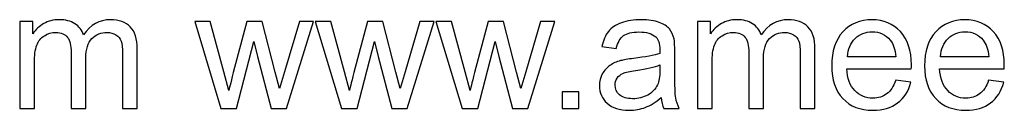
# Model space of a CAD drawing. Header units: millimetres. Extents: x -996 to 853, y -929 to 599.
# Tile 11 of 30: x -72 to 23, y -929 to -920. Entities that reach past the tile are written whole.
import ezdxf

# ---------------------------------------------------------------- set-up
doc = ezdxf.new("R2010")
doc.units = ezdxf.units.MM
doc.header["$MEASUREMENT"] = 0
doc.layers.add('Layer 1', color=7, linetype='Continuous')

msp = doc.modelspace()

# ---------------------------------------------------------------- linework, layer by layer
at = {"layer": 'Layer 1', "color": 250}
for points, knots in [([(-71.8984, -928.5692), (-71.8984, -928.5692), (-71.8984, -920.212), (-71.8984, -920.212), (-71.8984, -920.212), (-71.8984, -920.212), (-70.6263, -920.212), (-70.6263, -920.212), (-70.6263, -920.212), (-70.6263, -920.212), (-70.6263, -921.3928), (-70.6263, -921.3928), (-70.6263, -921.3928), (-70.366, -920.9849), (-70.0171, -920.6548), (-69.5823, -920.4079), (-69.5823, -920.4079), (-69.1476, -920.1583), (-68.6538, -920.0348), (-68.0982, -920.0348), (-68.0982, -920.0348), (-67.4809, -920.0348), (-66.9737, -920.1636), (-66.5792, -920.4186), (-66.5792, -920.4186), (-66.1847, -920.6762), (-65.9056, -921.0332), (-65.7446, -921.4948), (-65.7446, -921.4948), (-65.079, -920.5206), (-64.2175, -920.0348), (-63.1547, -920.0348), (-63.1547, -920.0348), (-62.3227, -920.0348), (-61.6813, -920.2629), (-61.2358, -920.7219), (-61.2358, -920.7219), (-60.7876, -921.1808), (-60.5622, -921.8866), (-60.5622, -922.8394), (-60.5622, -922.8394), (-60.5622, -922.8394), (-60.5622, -928.5692), (-60.5622, -928.5692), (-60.5622, -928.5692), (-60.5622, -928.5692), (-61.9792, -928.5692), (-61.9792, -928.5692), (-61.9792, -928.5692), (-61.9792, -928.5692), (-61.9792, -923.309), (-61.9792, -923.309), (-61.9792, -923.309), (-61.9792, -922.7454), (-62.0275, -922.3375), (-62.1188, -922.0879), (-62.1188, -922.0879), (-62.21, -921.8383), (-62.3764, -921.6397), (-62.6206, -921.4867), (-62.6206, -921.4867), (-62.8622, -921.3338), (-63.1467, -921.2586), (-63.4714, -921.2586), (-63.4714, -921.2586), (-64.0618, -921.2586), (-64.5503, -921.4545), (-64.9394, -921.8437), (-64.9394, -921.8437), (-65.3286, -922.2355), (-65.5218, -922.8608), (-65.5218, -923.7196), (-65.5218, -923.7196), (-65.5218, -923.7196), (-65.5218, -928.5692), (-65.5218, -928.5692), (-65.5218, -928.5692), (-65.5218, -928.5692), (-66.9388, -928.5692), (-66.9388, -928.5692), (-66.9388, -928.5692), (-66.9388, -928.5692), (-66.9388, -923.1453), (-66.9388, -923.1453), (-66.9388, -923.1453), (-66.9388, -922.5173), (-67.0542, -922.045), (-67.285, -921.731), (-67.285, -921.731), (-67.5158, -921.417), (-67.8942, -921.2586), (-68.4176, -921.2586), (-68.4176, -921.2586), (-68.8148, -921.2586), (-69.1825, -921.3633), (-69.5206, -921.5726), (-69.5206, -921.5726), (-69.8588, -921.782), (-70.103, -922.0879), (-70.256, -922.4932), (-70.256, -922.4932), (-70.4063, -922.8957), (-70.4814, -923.4781), (-70.4814, -924.2376), (-70.4814, -924.2376), (-70.4814, -924.2376), (-70.4814, -928.5692), (-70.4814, -928.5692), (-70.4814, -928.5692), (-70.4814, -928.5692), (-71.8984, -928.5692), (-71.8984, -928.5692)], [0, 0, 0, 0, 0.0344828, 0.0344828, 0.0344828, 0.0344828, 0.0689655, 0.0689655, 0.0689655, 0.0689655, 0.1034483, 0.1034483, 0.1034483, 0.1034483, 0.137931, 0.137931, 0.137931, 0.137931, 0.1724138, 0.1724138, 0.1724138, 0.1724138, 0.2068966, 0.2068966, 0.2068966, 0.2068966, 0.2413793, 0.2413793, 0.2413793, 0.2413793, 0.2758621, 0.2758621, 0.2758621, 0.2758621, 0.3103448, 0.3103448, 0.3103448, 0.3103448, 0.3448276, 0.3448276, 0.3448276, 0.3448276, 0.3793103, 0.3793103, 0.3793103, 0.3793103, 0.4137931, 0.4137931, 0.4137931, 0.4137931, 0.4482759, 0.4482759, 0.4482759, 0.4482759, 0.4827586, 0.4827586, 0.4827586, 0.4827586, 0.5172414, 0.5172414, 0.5172414, 0.5172414, 0.5517241, 0.5517241, 0.5517241, 0.5517241, 0.5862069, 0.5862069, 0.5862069, 0.5862069, 0.6206897, 0.6206897, 0.6206897, 0.6206897, 0.6551724, 0.6551724, 0.6551724, 0.6551724, 0.6896552, 0.6896552, 0.6896552, 0.6896552, 0.7241379, 0.7241379, 0.7241379, 0.7241379, 0.7586207, 0.7586207, 0.7586207, 0.7586207, 0.7931034, 0.7931034, 0.7931034, 0.7931034, 0.8275862, 0.8275862, 0.8275862, 0.8275862, 0.862069, 0.862069, 0.862069, 0.862069, 0.8965517, 0.8965517, 0.8965517, 0.8965517, 0.9310345, 0.9310345, 0.9310345, 0.9310345, 1, 1, 1, 1]), ([(-52.5082, -928.5692), (-52.5082, -928.5692), (-55.0336, -920.212), (-55.0336, -920.212), (-55.0336, -920.212), (-55.0336, -920.212), (-53.5522, -920.212), (-53.5522, -920.212), (-53.5522, -920.212), (-53.5522, -920.212), (-52.2184, -925.0347), (-52.2184, -925.0347), (-52.2184, -925.0347), (-52.2184, -925.0347), (-51.746, -926.8301), (-51.746, -926.8301), (-51.746, -926.8301), (-51.7272, -926.7416), (-51.5823, -926.1672), (-51.3139, -925.1071), (-51.3139, -925.1071), (-51.3139, -925.1071), (-49.9908, -920.212), (-49.9908, -920.212), (-49.9908, -920.212), (-49.9908, -920.212), (-48.5389, -920.212), (-48.5389, -920.212), (-48.5389, -920.212), (-48.5389, -920.212), (-47.2802, -925.0642), (-47.2802, -925.0642), (-47.2802, -925.0642), (-47.2802, -925.0642), (-46.8696, -926.6557), (-46.8696, -926.6557), (-46.8696, -926.6557), (-46.8696, -926.6557), (-46.3892, -925.0427), (-46.3892, -925.0427), (-46.3892, -925.0427), (-46.3892, -925.0427), (-44.9454, -920.212), (-44.9454, -920.212), (-44.9454, -920.212), (-44.9454, -920.212), (-43.5686, -920.212), (-43.5686, -920.212), (-43.5686, -920.212), (-43.5686, -920.212), (-46.1906, -928.5692), (-46.1906, -928.5692), (-46.1906, -928.5692), (-46.1906, -928.5692), (-47.656, -928.5692), (-47.656, -928.5692), (-47.656, -928.5692), (-47.656, -928.5692), (-48.9817, -923.5693), (-48.9817, -923.5693), (-48.9817, -923.5693), (-48.9817, -923.5693), (-49.3172, -922.1389), (-49.3172, -922.1389), (-49.3172, -922.1389), (-49.3172, -922.1389), (-51.008, -928.5692), (-51.008, -928.5692), (-51.008, -928.5692), (-51.008, -928.5692), (-52.5082, -928.5692), (-52.5082, -928.5692)], [0, 0, 0, 0, 0.0526316, 0.0526316, 0.0526316, 0.0526316, 0.1052632, 0.1052632, 0.1052632, 0.1052632, 0.1578947, 0.1578947, 0.1578947, 0.1578947, 0.2105263, 0.2105263, 0.2105263, 0.2105263, 0.2631579, 0.2631579, 0.2631579, 0.2631579, 0.3157895, 0.3157895, 0.3157895, 0.3157895, 0.3684211, 0.3684211, 0.3684211, 0.3684211, 0.4210526, 0.4210526, 0.4210526, 0.4210526, 0.4736842, 0.4736842, 0.4736842, 0.4736842, 0.5263158, 0.5263158, 0.5263158, 0.5263158, 0.5789474, 0.5789474, 0.5789474, 0.5789474, 0.6315789, 0.6315789, 0.6315789, 0.6315789, 0.6842105, 0.6842105, 0.6842105, 0.6842105, 0.7368421, 0.7368421, 0.7368421, 0.7368421, 0.7894737, 0.7894737, 0.7894737, 0.7894737, 0.8421053, 0.8421053, 0.8421053, 0.8421053, 0.8947368, 0.8947368, 0.8947368, 0.8947368, 1, 1, 1, 1]), ([(-40.8794, -928.5692), (-40.8794, -928.5692), (-43.4048, -920.212), (-43.4048, -920.212), (-43.4048, -920.212), (-43.4048, -920.212), (-41.9234, -920.212), (-41.9234, -920.212), (-41.9234, -920.212), (-41.9234, -920.212), (-40.5896, -925.0347), (-40.5896, -925.0347), (-40.5896, -925.0347), (-40.5896, -925.0347), (-40.1172, -926.8301), (-40.1172, -926.8301), (-40.1172, -926.8301), (-40.0984, -926.7416), (-39.9535, -926.1672), (-39.6851, -925.1071), (-39.6851, -925.1071), (-39.6851, -925.1071), (-38.362, -920.212), (-38.362, -920.212), (-38.362, -920.212), (-38.362, -920.212), (-36.9101, -920.212), (-36.9101, -920.212), (-36.9101, -920.212), (-36.9101, -920.212), (-35.6514, -925.0642), (-35.6514, -925.0642), (-35.6514, -925.0642), (-35.6514, -925.0642), (-35.2408, -926.6557), (-35.2408, -926.6557), (-35.2408, -926.6557), (-35.2408, -926.6557), (-34.7604, -925.0427), (-34.7604, -925.0427), (-34.7604, -925.0427), (-34.7604, -925.0427), (-33.3166, -920.212), (-33.3166, -920.212), (-33.3166, -920.212), (-33.3166, -920.212), (-31.9398, -920.212), (-31.9398, -920.212), (-31.9398, -920.212), (-31.9398, -920.212), (-34.5618, -928.5692), (-34.5618, -928.5692), (-34.5618, -928.5692), (-34.5618, -928.5692), (-36.0272, -928.5692), (-36.0272, -928.5692), (-36.0272, -928.5692), (-36.0272, -928.5692), (-37.3529, -923.5693), (-37.3529, -923.5693), (-37.3529, -923.5693), (-37.3529, -923.5693), (-37.6884, -922.1389), (-37.6884, -922.1389), (-37.6884, -922.1389), (-37.6884, -922.1389), (-39.3792, -928.5692), (-39.3792, -928.5692), (-39.3792, -928.5692), (-39.3792, -928.5692), (-40.8794, -928.5692), (-40.8794, -928.5692)], [0, 0, 0, 0, 0.0526316, 0.0526316, 0.0526316, 0.0526316, 0.1052632, 0.1052632, 0.1052632, 0.1052632, 0.1578947, 0.1578947, 0.1578947, 0.1578947, 0.2105263, 0.2105263, 0.2105263, 0.2105263, 0.2631579, 0.2631579, 0.2631579, 0.2631579, 0.3157895, 0.3157895, 0.3157895, 0.3157895, 0.3684211, 0.3684211, 0.3684211, 0.3684211, 0.4210526, 0.4210526, 0.4210526, 0.4210526, 0.4736842, 0.4736842, 0.4736842, 0.4736842, 0.5263158, 0.5263158, 0.5263158, 0.5263158, 0.5789474, 0.5789474, 0.5789474, 0.5789474, 0.6315789, 0.6315789, 0.6315789, 0.6315789, 0.6842105, 0.6842105, 0.6842105, 0.6842105, 0.7368421, 0.7368421, 0.7368421, 0.7368421, 0.7894737, 0.7894737, 0.7894737, 0.7894737, 0.8421053, 0.8421053, 0.8421053, 0.8421053, 0.8947368, 0.8947368, 0.8947368, 0.8947368, 1, 1, 1, 1]), ([(-29.2506, -928.5692), (-29.2506, -928.5692), (-31.776, -920.212), (-31.776, -920.212), (-31.776, -920.212), (-31.776, -920.212), (-30.2946, -920.212), (-30.2946, -920.212), (-30.2946, -920.212), (-30.2946, -920.212), (-28.9608, -925.0347), (-28.9608, -925.0347), (-28.9608, -925.0347), (-28.9608, -925.0347), (-28.4884, -926.8301), (-28.4884, -926.8301), (-28.4884, -926.8301), (-28.4696, -926.7416), (-28.3247, -926.1672), (-28.0563, -925.1071), (-28.0563, -925.1071), (-28.0563, -925.1071), (-26.7332, -920.212), (-26.7332, -920.212), (-26.7332, -920.212), (-26.7332, -920.212), (-25.2813, -920.212), (-25.2813, -920.212), (-25.2813, -920.212), (-25.2813, -920.212), (-24.0226, -925.0642), (-24.0226, -925.0642), (-24.0226, -925.0642), (-24.0226, -925.0642), (-23.612, -926.6557), (-23.612, -926.6557), (-23.612, -926.6557), (-23.612, -926.6557), (-23.1316, -925.0427), (-23.1316, -925.0427), (-23.1316, -925.0427), (-23.1316, -925.0427), (-21.6878, -920.212), (-21.6878, -920.212), (-21.6878, -920.212), (-21.6878, -920.212), (-20.311, -920.212), (-20.311, -920.212), (-20.311, -920.212), (-20.311, -920.212), (-22.933, -928.5692), (-22.933, -928.5692), (-22.933, -928.5692), (-22.933, -928.5692), (-24.3984, -928.5692), (-24.3984, -928.5692), (-24.3984, -928.5692), (-24.3984, -928.5692), (-25.7241, -923.5693), (-25.7241, -923.5693), (-25.7241, -923.5693), (-25.7241, -923.5693), (-26.0596, -922.1389), (-26.0596, -922.1389), (-26.0596, -922.1389), (-26.0596, -922.1389), (-27.7504, -928.5692), (-27.7504, -928.5692), (-27.7504, -928.5692), (-27.7504, -928.5692), (-29.2506, -928.5692), (-29.2506, -928.5692)], [0, 0, 0, 0, 0.0526316, 0.0526316, 0.0526316, 0.0526316, 0.1052632, 0.1052632, 0.1052632, 0.1052632, 0.1578947, 0.1578947, 0.1578947, 0.1578947, 0.2105263, 0.2105263, 0.2105263, 0.2105263, 0.2631579, 0.2631579, 0.2631579, 0.2631579, 0.3157895, 0.3157895, 0.3157895, 0.3157895, 0.3684211, 0.3684211, 0.3684211, 0.3684211, 0.4210526, 0.4210526, 0.4210526, 0.4210526, 0.4736842, 0.4736842, 0.4736842, 0.4736842, 0.5263158, 0.5263158, 0.5263158, 0.5263158, 0.5789474, 0.5789474, 0.5789474, 0.5789474, 0.6315789, 0.6315789, 0.6315789, 0.6315789, 0.6842105, 0.6842105, 0.6842105, 0.6842105, 0.7368421, 0.7368421, 0.7368421, 0.7368421, 0.7894737, 0.7894737, 0.7894737, 0.7894737, 0.8421053, 0.8421053, 0.8421053, 0.8421053, 0.8947368, 0.8947368, 0.8947368, 0.8947368, 1, 1, 1, 1]), ([(-10.0805, -927.5225), (-10.6066, -927.9707), (-11.1138, -928.2847), (-11.5996, -928.4699), (-11.5996, -928.4699), (-12.0853, -928.6551), (-12.606, -928.7463), (-13.1642, -928.7463), (-13.1642, -928.7463), (-14.082, -928.7463), (-14.7879, -928.5236), (-15.2817, -928.0754), (-15.2817, -928.0754), (-15.7755, -927.6299), (-16.0224, -927.0582), (-16.0224, -926.3631), (-16.0224, -926.3631), (-16.0224, -925.9552), (-15.9285, -925.5822), (-15.7433, -925.244), (-15.7433, -925.244), (-15.5554, -924.9059), (-15.3112, -924.6375), (-15.0106, -924.4335), (-15.0106, -924.4335), (-14.7074, -924.2295), (-14.3692, -924.0739), (-13.9908, -923.9692), (-13.9908, -923.9692), (-13.7117, -923.8968), (-13.2903, -923.827), (-12.7294, -923.7572), (-12.7294, -923.7572), (-11.5861, -923.623), (-10.7408, -923.4593), (-10.2013, -923.2714), (-10.2013, -923.2714), (-10.1959, -923.0782), (-10.1933, -922.9548), (-10.1933, -922.9038), (-10.1933, -922.9038), (-10.1933, -922.3294), (-10.3275, -921.9242), (-10.5958, -921.688), (-10.5958, -921.688), (-10.9581, -921.3687), (-11.4976, -921.2103), (-12.2115, -921.2103), (-12.2115, -921.2103), (-12.8797, -921.2103), (-13.3735, -921.3284), (-13.6902, -921.5619), (-13.6902, -921.5619), (-14.0096, -921.7954), (-14.2431, -922.2087), (-14.396, -922.8045), (-14.396, -922.8045), (-14.396, -922.8045), (-15.7809, -922.6112), (-15.7809, -922.6112), (-15.7809, -922.6112), (-15.6547, -922.0181), (-15.4481, -921.5377), (-15.1582, -921.1727), (-15.1582, -921.1727), (-14.8684, -920.8077), (-14.4497, -920.5286), (-13.9022, -920.33), (-13.9022, -920.33), (-13.3574, -920.1341), (-12.7214, -920.0348), (-12.0021, -920.0348), (-12.0021, -920.0348), (-11.2882, -920.0348), (-10.7059, -920.118), (-10.2577, -920.2871), (-10.2577, -920.2871), (-9.8122, -920.4562), (-9.4821, -920.6655), (-9.2727, -920.9205), (-9.2727, -920.9205), (-9.0634, -921.1754), (-8.9158, -921.4975), (-8.8299, -921.8866), (-8.8299, -921.8866), (-8.7843, -922.1282), (-8.7601, -922.5629), (-8.7601, -923.1882), (-8.7601, -923.1882), (-8.7601, -923.1882), (-8.7601, -925.0669), (-8.7601, -925.0669), (-8.7601, -925.0669), (-8.7601, -926.3792), (-8.7306, -927.2085), (-8.6716, -927.5601), (-8.6716, -927.5601), (-8.6152, -927.9117), (-8.4971, -928.2471), (-8.3254, -928.5692), (-8.3254, -928.5692), (-8.3254, -928.5692), (-9.8068, -928.5692), (-9.8068, -928.5692), (-9.8068, -928.5692), (-9.949, -928.2713), (-10.0403, -927.9224), (-10.0805, -927.5225)], [0, 0, 0, 0, 0.0357143, 0.0357143, 0.0357143, 0.0357143, 0.0714286, 0.0714286, 0.0714286, 0.0714286, 0.1071429, 0.1071429, 0.1071429, 0.1071429, 0.1428571, 0.1428571, 0.1428571, 0.1428571, 0.1785714, 0.1785714, 0.1785714, 0.1785714, 0.2142857, 0.2142857, 0.2142857, 0.2142857, 0.25, 0.25, 0.25, 0.25, 0.2857143, 0.2857143, 0.2857143, 0.2857143, 0.3214286, 0.3214286, 0.3214286, 0.3214286, 0.3571429, 0.3571429, 0.3571429, 0.3571429, 0.3928571, 0.3928571, 0.3928571, 0.3928571, 0.4285714, 0.4285714, 0.4285714, 0.4285714, 0.4642857, 0.4642857, 0.4642857, 0.4642857, 0.5, 0.5, 0.5, 0.5, 0.5357143, 0.5357143, 0.5357143, 0.5357143, 0.5714286, 0.5714286, 0.5714286, 0.5714286, 0.6071429, 0.6071429, 0.6071429, 0.6071429, 0.6428571, 0.6428571, 0.6428571, 0.6428571, 0.6785714, 0.6785714, 0.6785714, 0.6785714, 0.7142857, 0.7142857, 0.7142857, 0.7142857, 0.75, 0.75, 0.75, 0.75, 0.7857143, 0.7857143, 0.7857143, 0.7857143, 0.8214286, 0.8214286, 0.8214286, 0.8214286, 0.8571429, 0.8571429, 0.8571429, 0.8571429, 0.8928571, 0.8928571, 0.8928571, 0.8928571, 0.9285714, 0.9285714, 0.9285714, 0.9285714, 1, 1, 1, 1]), ([(-6.5836, -928.5692), (-6.5836, -928.5692), (-6.5836, -920.212), (-6.5836, -920.212), (-6.5836, -920.212), (-6.5836, -920.212), (-5.3115, -920.212), (-5.3115, -920.212), (-5.3115, -920.212), (-5.3115, -920.212), (-5.3115, -921.3928), (-5.3115, -921.3928), (-5.3115, -921.3928), (-5.0512, -920.9849), (-4.7023, -920.6548), (-4.2675, -920.4079), (-4.2675, -920.4079), (-3.8328, -920.1583), (-3.339, -920.0348), (-2.7834, -920.0348), (-2.7834, -920.0348), (-2.1661, -920.0348), (-1.6589, -920.1636), (-1.2644, -920.4186), (-1.2644, -920.4186), (-0.8699, -920.6762), (-0.5908, -921.0332), (-0.4298, -921.4948), (-0.4298, -921.4948), (0.2358, -920.5206), (1.0973, -920.0348), (2.1601, -920.0348), (2.1601, -920.0348), (2.9921, -920.0348), (3.6335, -920.2629), (4.079, -920.7219), (4.079, -920.7219), (4.5272, -921.1808), (4.7526, -921.8866), (4.7526, -922.8394), (4.7526, -922.8394), (4.7526, -922.8394), (4.7526, -928.5692), (4.7526, -928.5692), (4.7526, -928.5692), (4.7526, -928.5692), (3.3356, -928.5692), (3.3356, -928.5692), (3.3356, -928.5692), (3.3356, -928.5692), (3.3356, -923.309), (3.3356, -923.309), (3.3356, -923.309), (3.3356, -922.7454), (3.2873, -922.3375), (3.196, -922.0879), (3.196, -922.0879), (3.1048, -921.8383), (2.9384, -921.6397), (2.6942, -921.4867), (2.6942, -921.4867), (2.4526, -921.3338), (2.1681, -921.2586), (1.8434, -921.2586), (1.8434, -921.2586), (1.253, -921.2586), (0.7645, -921.4545), (0.3754, -921.8437), (0.3754, -921.8437), (-0.0138, -922.2355), (-0.207, -922.8608), (-0.207, -923.7196), (-0.207, -923.7196), (-0.207, -923.7196), (-0.207, -928.5692), (-0.207, -928.5692), (-0.207, -928.5692), (-0.207, -928.5692), (-1.624, -928.5692), (-1.624, -928.5692), (-1.624, -928.5692), (-1.624, -928.5692), (-1.624, -923.1453), (-1.624, -923.1453), (-1.624, -923.1453), (-1.624, -922.5173), (-1.7394, -922.045), (-1.9702, -921.731), (-1.9702, -921.731), (-2.201, -921.417), (-2.5794, -921.2586), (-3.1028, -921.2586), (-3.1028, -921.2586), (-3.5, -921.2586), (-3.8677, -921.3633), (-4.2058, -921.5726), (-4.2058, -921.5726), (-4.544, -921.782), (-4.7882, -922.0879), (-4.9412, -922.4932), (-4.9412, -922.4932), (-5.0915, -922.8957), (-5.1666, -923.4781), (-5.1666, -924.2376), (-5.1666, -924.2376), (-5.1666, -924.2376), (-5.1666, -928.5692), (-5.1666, -928.5692), (-5.1666, -928.5692), (-5.1666, -928.5692), (-6.5836, -928.5692), (-6.5836, -928.5692)], [0, 0, 0, 0, 0.0344828, 0.0344828, 0.0344828, 0.0344828, 0.0689655, 0.0689655, 0.0689655, 0.0689655, 0.1034483, 0.1034483, 0.1034483, 0.1034483, 0.137931, 0.137931, 0.137931, 0.137931, 0.1724138, 0.1724138, 0.1724138, 0.1724138, 0.2068966, 0.2068966, 0.2068966, 0.2068966, 0.2413793, 0.2413793, 0.2413793, 0.2413793, 0.2758621, 0.2758621, 0.2758621, 0.2758621, 0.3103448, 0.3103448, 0.3103448, 0.3103448, 0.3448276, 0.3448276, 0.3448276, 0.3448276, 0.3793103, 0.3793103, 0.3793103, 0.3793103, 0.4137931, 0.4137931, 0.4137931, 0.4137931, 0.4482759, 0.4482759, 0.4482759, 0.4482759, 0.4827586, 0.4827586, 0.4827586, 0.4827586, 0.5172414, 0.5172414, 0.5172414, 0.5172414, 0.5517241, 0.5517241, 0.5517241, 0.5517241, 0.5862069, 0.5862069, 0.5862069, 0.5862069, 0.6206897, 0.6206897, 0.6206897, 0.6206897, 0.6551724, 0.6551724, 0.6551724, 0.6551724, 0.6896552, 0.6896552, 0.6896552, 0.6896552, 0.7241379, 0.7241379, 0.7241379, 0.7241379, 0.7586207, 0.7586207, 0.7586207, 0.7586207, 0.7931034, 0.7931034, 0.7931034, 0.7931034, 0.8275862, 0.8275862, 0.8275862, 0.8275862, 0.862069, 0.862069, 0.862069, 0.862069, 0.8965517, 0.8965517, 0.8965517, 0.8965517, 0.9310345, 0.9310345, 0.9310345, 0.9310345, 1, 1, 1, 1]), ([(12.5302, -925.864), (12.5302, -925.864), (13.9955, -926.0572), (13.9955, -926.0572), (13.9955, -926.0572), (13.7674, -926.9079), (13.3407, -927.5708), (12.7181, -928.0405), (12.7181, -928.0405), (12.0954, -928.5102), (11.301, -928.7463), (10.3322, -928.7463), (10.3322, -928.7463), (9.1138, -928.7463), (8.1476, -928.3706), (7.4337, -927.6191), (7.4337, -927.6191), (6.7198, -926.8704), (6.3629, -925.8157), (6.3629, -924.4604), (6.3629, -924.4604), (6.3629, -923.0594), (6.7225, -921.9698), (7.4445, -921.1969), (7.4445, -921.1969), (8.1664, -920.4213), (9.103, -920.0348), (10.2544, -920.0348), (10.2544, -920.0348), (11.3681, -920.0348), (12.2779, -920.4132), (12.9837, -921.1727), (12.9837, -921.1727), (13.6896, -921.9322), (14.0438, -923.0004), (14.0438, -924.3772), (14.0438, -924.3772), (14.0438, -924.4604), (14.0412, -924.5865), (14.0358, -924.7529), (14.0358, -924.7529), (14.0358, -924.7529), (7.8121, -924.7529), (7.8121, -924.7529), (7.8121, -924.7529), (7.8658, -925.668), (8.1234, -926.3712), (8.5904, -926.857), (8.5904, -926.857), (9.0547, -927.3427), (9.6371, -927.5869), (10.3322, -927.5869), (10.3322, -927.5869), (10.8502, -927.5869), (11.293, -927.4501), (11.658, -927.1763), (11.658, -927.1763), (12.0256, -926.9026), (12.3155, -926.4651), (12.5302, -925.864)], [0, 0, 0, 0, 0.0625, 0.0625, 0.0625, 0.0625, 0.125, 0.125, 0.125, 0.125, 0.1875, 0.1875, 0.1875, 0.1875, 0.25, 0.25, 0.25, 0.25, 0.3125, 0.3125, 0.3125, 0.3125, 0.375, 0.375, 0.375, 0.375, 0.4375, 0.4375, 0.4375, 0.4375, 0.5, 0.5, 0.5, 0.5, 0.5625, 0.5625, 0.5625, 0.5625, 0.625, 0.625, 0.625, 0.625, 0.6875, 0.6875, 0.6875, 0.6875, 0.75, 0.75, 0.75, 0.75, 0.8125, 0.8125, 0.8125, 0.8125, 0.875, 0.875, 0.875, 0.875, 1, 1, 1, 1]), ([(21.4859, -925.864), (21.4859, -925.864), (22.9512, -926.0572), (22.9512, -926.0572), (22.9512, -926.0572), (22.7231, -926.9079), (22.2964, -927.5708), (21.6738, -928.0405), (21.6738, -928.0405), (21.0511, -928.5102), (20.2567, -928.7463), (19.2879, -928.7463), (19.2879, -928.7463), (18.0695, -928.7463), (17.1033, -928.3706), (16.3894, -927.6191), (16.3894, -927.6191), (15.6755, -926.8704), (15.3186, -925.8157), (15.3186, -924.4604), (15.3186, -924.4604), (15.3186, -923.0594), (15.6782, -921.9698), (16.4002, -921.1969), (16.4002, -921.1969), (17.1221, -920.4213), (18.0587, -920.0348), (19.2101, -920.0348), (19.2101, -920.0348), (20.3238, -920.0348), (21.2336, -920.4132), (21.9394, -921.1727), (21.9394, -921.1727), (22.6453, -921.9322), (22.9995, -923.0004), (22.9995, -924.3772), (22.9995, -924.3772), (22.9995, -924.4604), (22.9969, -924.5865), (22.9915, -924.7529), (22.9915, -924.7529), (22.9915, -924.7529), (16.7678, -924.7529), (16.7678, -924.7529), (16.7678, -924.7529), (16.8215, -925.668), (17.0791, -926.3712), (17.5461, -926.857), (17.5461, -926.857), (18.0104, -927.3427), (18.5928, -927.5869), (19.2879, -927.5869), (19.2879, -927.5869), (19.8059, -927.5869), (20.2487, -927.4501), (20.6137, -927.1763), (20.6137, -927.1763), (20.9813, -926.9026), (21.2712, -926.4651), (21.4859, -925.864)], [0, 0, 0, 0, 0.0625, 0.0625, 0.0625, 0.0625, 0.125, 0.125, 0.125, 0.125, 0.1875, 0.1875, 0.1875, 0.1875, 0.25, 0.25, 0.25, 0.25, 0.3125, 0.3125, 0.3125, 0.3125, 0.375, 0.375, 0.375, 0.375, 0.4375, 0.4375, 0.4375, 0.4375, 0.5, 0.5, 0.5, 0.5, 0.5625, 0.5625, 0.5625, 0.5625, 0.625, 0.625, 0.625, 0.625, 0.6875, 0.6875, 0.6875, 0.6875, 0.75, 0.75, 0.75, 0.75, 0.8125, 0.8125, 0.8125, 0.8125, 0.875, 0.875, 0.875, 0.875, 1, 1, 1, 1]), ([(7.8926, -923.5935), (7.8926, -923.5935), (12.5463, -923.5935), (12.5463, -923.5935), (12.5463, -923.5935), (12.4846, -922.8903), (12.3048, -922.3643), (12.0122, -922.0128), (12.0122, -922.0128), (11.564, -921.468), (10.979, -921.1942), (10.2624, -921.1942), (10.2624, -921.1942), (9.6129, -921.1942), (9.0681, -921.4116), (8.6253, -921.8464), (8.6253, -921.8464), (8.1852, -922.2811), (7.941, -922.8635), (7.8926, -923.5935)], [0, 0, 0, 0, 0.1666667, 0.1666667, 0.1666667, 0.1666667, 0.3333333, 0.3333333, 0.3333333, 0.3333333, 0.5, 0.5, 0.5, 0.5, 0.6666667, 0.6666667, 0.6666667, 0.6666667, 1, 1, 1, 1]), ([(16.8483, -923.5935), (16.8483, -923.5935), (21.502, -923.5935), (21.502, -923.5935), (21.502, -923.5935), (21.4403, -922.8903), (21.2605, -922.3643), (20.9679, -922.0128), (20.9679, -922.0128), (20.5197, -921.468), (19.9347, -921.1942), (19.2181, -921.1942), (19.2181, -921.1942), (18.5686, -921.1942), (18.0238, -921.4116), (17.581, -921.8464), (17.581, -921.8464), (17.1409, -922.2811), (16.8967, -922.8635), (16.8483, -923.5935)], [0, 0, 0, 0, 0.1666667, 0.1666667, 0.1666667, 0.1666667, 0.3333333, 0.3333333, 0.3333333, 0.3333333, 0.5, 0.5, 0.5, 0.5, 0.6666667, 0.6666667, 0.6666667, 0.6666667, 1, 1, 1, 1]), ([(-10.1933, -924.3825), (-10.7085, -924.5919), (-11.4815, -924.769), (-12.512, -924.9139), (-12.512, -924.9139), (-13.0971, -924.9971), (-13.5104, -925.091), (-13.7519, -925.1957), (-13.7519, -925.1957), (-13.9935, -925.3004), (-14.1787, -925.4533), (-14.3102, -925.6519), (-14.3102, -925.6519), (-14.4417, -925.8532), (-14.5088, -926.076), (-14.5088, -926.3229), (-14.5088, -926.3229), (-14.5088, -926.6959), (-14.3665, -927.0099), (-14.0794, -927.2595), (-14.0794, -927.2595), (-13.7922, -927.5091), (-13.3735, -927.6352), (-12.8234, -927.6352), (-12.8234, -927.6352), (-12.2786, -927.6352), (-11.7928, -927.5172), (-11.3661, -927.2783), (-11.3661, -927.2783), (-10.942, -927.0421), (-10.628, -926.7174), (-10.4294, -926.3068), (-10.4294, -926.3068), (-10.2765, -925.9874), (-10.2013, -925.5178), (-10.2013, -924.8978), (-10.2013, -924.8978), (-10.2013, -924.8978), (-10.1933, -924.3825), (-10.1933, -924.3825)], [0, 0, 0, 0, 0.0909091, 0.0909091, 0.0909091, 0.0909091, 0.1818182, 0.1818182, 0.1818182, 0.1818182, 0.2727273, 0.2727273, 0.2727273, 0.2727273, 0.3636364, 0.3636364, 0.3636364, 0.3636364, 0.4545455, 0.4545455, 0.4545455, 0.4545455, 0.5454545, 0.5454545, 0.5454545, 0.5454545, 0.6363636, 0.6363636, 0.6363636, 0.6363636, 0.7272727, 0.7272727, 0.7272727, 0.7272727, 0.8181818, 0.8181818, 0.8181818, 0.8181818, 1, 1, 1, 1]), ([(-19.6106, -928.5692), (-19.6106, -928.5692), (-19.6106, -926.9589), (-19.6106, -926.9589), (-19.6106, -926.9589), (-19.6106, -926.9589), (-18.0003, -926.9589), (-18.0003, -926.9589), (-18.0003, -926.9589), (-18.0003, -926.9589), (-18.0003, -928.5692), (-18.0003, -928.5692), (-18.0003, -928.5692), (-18.0003, -928.5692), (-19.6106, -928.5692), (-19.6106, -928.5692)], [0, 0, 0, 0, 0.2, 0.2, 0.2, 0.2, 0.4, 0.4, 0.4, 0.4, 0.6, 0.6, 0.6, 0.6, 1, 1, 1, 1])]:
    msp.add_open_spline(points, degree=3, knots=knots, dxfattribs=at)

doc.saveas('drawing.dxf')
